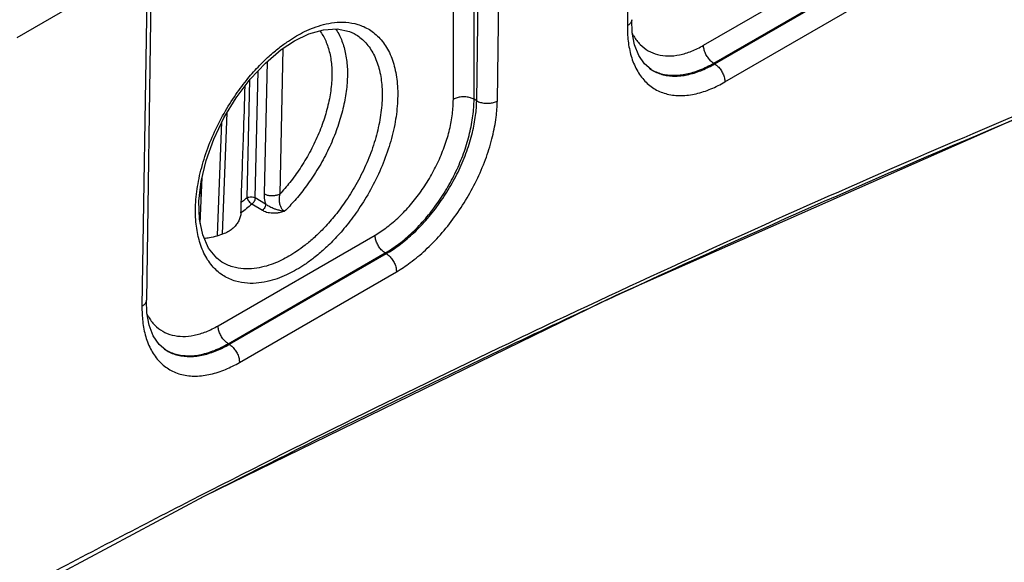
# Model space of a CAD drawing. Header units: inches. Extents: x 0 to 34, y 0 to 22.
# Tile 26 of 94: x 10.1 to 11.4, y 14.9 to 15.6. Entities that reach past the tile are written whole.
import ezdxf

# ---------------------------------------------------------------- set-up
doc = ezdxf.new("R2010")
doc.units = ezdxf.units.IN
doc.header["$LTSCALE"] = 1.87
doc.header["$MEASUREMENT"] = 0
doc.layers.get('0').update_dxf_attribs({"linetype": 'CONTINUOUS'})
doc.layers.add('DATUMCURVES', color=7, linetype='CONTINUOUS')

msp = doc.modelspace()

# ---------------------------------------------------------------- linework, layer by layer
at = {"color": 7, "linetype": 'CONTINUOUS'}
for p, q in [((10.9414, 16.0615), (10.9343, 15.5959)), ((10.7301, 15.4943), (10.7372, 15.96)), ((10.7581, 15.4942), (10.7653, 15.9598)), ((10.6985, 15.4963), (10.6985, 15.934)), ((10.7266, 15.4964), (10.7265, 15.9341)), ((10.2896, 15.69), (10.2826, 15.2244)), ((11.0374, 15.5695), (11.2501, 15.6923)), ((10.1077, 15.5801), (10.2838, 15.6818)), ((10.2838, 15.6818), (10.2767, 15.2162)), ((11.0512, 15.5452), (11.2639, 15.668)), ((11.0526, 15.5444), (11.2653, 15.6672)), ((11.0663, 15.5198), (11.279, 15.6426)), ((10.5642, 15.5852), (10.5643, 15.5852)), ((10.4677, 15.5652), (10.4633, 15.3679)), ((10.4461, 15.5474), (10.4421, 15.3682)), ((11.0526, 15.5444), (11.0512, 15.5452)), ((10.4301, 15.3629), (10.434, 15.535)), ((10.9665, 15.5366), (10.9666, 15.5365)), ((10.419, 15.3631), (10.4226, 15.5227)), ((10.7301, 15.4943), (10.7266, 15.4964)), ((10.3857, 15.3138), (10.392, 15.4783)), ((10.3791, 15.312), (10.385, 15.4657)), ((10.3557, 15.3284), (10.358, 15.3906)), ((10.3567, 15.355), (10.3569, 15.3859)), ((10.4398, 15.3459), (10.4257, 15.3545)), ((10.4442, 15.3544), (10.4301, 15.3629)), ((10.4108, 15.3427), (10.411, 15.3456)), ((10.3798, 15.1898), (10.5925, 15.3126)), ((10.3936, 15.1655), (10.6063, 15.2883)), ((10.3949, 15.1647), (10.6076, 15.2875)), ((10.6076, 15.2875), (10.6063, 15.2883)), ((10.385, 15.276), (10.385, 15.2761)), ((10.4087, 15.1401), (10.6214, 15.2629)), ((10.3089, 15.1569), (10.3089, 15.1568)), ((10.3949, 15.1647), (10.3936, 15.1655)), ((9.8015, 14.6611), (10.3611, 14.959))]:
    msp.add_line(p, q, dxfattribs=at)
for points in [[(10.9666, 15.5365), (10.9574, 15.5443), (10.9496, 15.5558), (10.9441, 15.5702), (10.9409, 15.5868), (10.9402, 15.6041)], [(10.4831, 15.5753), (10.5026, 15.5848), (10.5226, 15.5906), (10.5412, 15.5918), (10.5577, 15.5883), (10.5643, 15.5852)], [(10.3667, 15.2949), (10.3589, 15.3128), (10.3545, 15.3341), (10.3537, 15.3584), (10.3567, 15.3852), (10.3635, 15.4136), (10.3739, 15.4426), (10.3876, 15.4712), (10.4042, 15.4985), (10.4232, 15.5235), (10.4438, 15.5454), (10.4654, 15.5636), (10.4831, 15.5753)], [(10.3611, 14.959), (10.9189, 15.231), (11.4742, 15.4764)], [(10.385, 15.2761), (10.3779, 15.2813), (10.3667, 15.2949)], [(10.3089, 15.1568), (10.2998, 15.1646), (10.292, 15.1761), (10.2865, 15.1905), (10.2833, 15.2071), (10.2826, 15.2244)]]:
    msp.add_lwpolyline(points, dxfattribs=at)
for points, knots in [([(12.0252, 15.6985), (11.9096, 15.6553), (11.6587, 15.558), (11.2576, 15.3898), (10.9571, 15.2532), (10.7904, 15.1741), (10.7736, 15.166)], [0, 0, 0, 0, 0.272167, 0.593256, 0.958865, 1, 1, 1, 1]), ([(10.7751, 15.163), (10.8192, 15.184), (11.0462, 15.2908), (11.4561, 15.4723), (11.8274, 15.6196), (12.0122, 15.6886)], [0, 0, 0, 0, 0.109013, 0.559676, 1, 1, 1, 1]), ([(10.4862, 15.5821), (10.4897, 15.5842), (10.4973, 15.5882), (10.5094, 15.5935), (10.5229, 15.5978), (10.5375, 15.6006), (10.5532, 15.6011), (10.5695, 15.5983), (10.5856, 15.5911), (10.6001, 15.5789), (10.6116, 15.5618), (10.6194, 15.5408), (10.6233, 15.5167), (10.6233, 15.49), (10.6195, 15.4614), (10.6119, 15.4319), (10.6008, 15.4023), (10.5869, 15.374), (10.5713, 15.3485), (10.5551, 15.3265), (10.5392, 15.3084), (10.5243, 15.2938), (10.5105, 15.2821), (10.498, 15.273), (10.49, 15.268), (10.4862, 15.2658)], [0, 0, 0, 0, 0.025297, 0.052465, 0.081387, 0.111871, 0.143772, 0.177242, 0.212802, 0.250998, 0.292355, 0.337637, 0.387523, 0.442141, 0.50121, 0.564007, 0.629332, 0.694953, 0.757229, 0.813253, 0.862376, 0.905001, 0.941688, 0.973114, 1, 1, 1, 1]), ([(10.9343, 15.5959), (10.9342, 15.589), (10.9348, 15.5751), (10.9387, 15.5548), (10.9462, 15.5361), (10.9572, 15.5206), (10.9715, 15.5092), (10.9885, 15.5025), (11.0076, 15.5006), (11.0278, 15.5033), (11.0476, 15.5099), (11.0603, 15.5163), (11.0663, 15.5198)], [0, 0, 0, 0, 0.104797, 0.211275, 0.313343, 0.408394, 0.497564, 0.586957, 0.682673, 0.785807, 0.893643, 1, 1, 1, 1]), ([(10.9402, 15.6041), (10.9402, 15.6035), (10.9399, 15.6015), (10.938, 15.5985), (10.9357, 15.5967), (10.9343, 15.5959)], [0, 0, 0, 0, 0.174272, 0.552814, 1, 1, 1, 1]), ([(10.3536, 15.3077), (10.3517, 15.3151), (10.3491, 15.3315), (10.349, 15.3578), (10.3528, 15.3863), (10.3604, 15.4158), (10.3714, 15.4454), (10.3853, 15.4737), (10.4009, 15.4993), (10.4171, 15.5213), (10.433, 15.5395), (10.448, 15.5541), (10.4618, 15.5658), (10.4743, 15.5749), (10.4824, 15.5799), (10.4862, 15.5821)], [0, 0, 0, 0, 0.071215, 0.153927, 0.243384, 0.338502, 0.437484, 0.536978, 0.631464, 0.716504, 0.791081, 0.855799, 0.911497, 0.959201, 1, 1, 1, 1]), ([(10.5174, 15.5891), (10.5178, 15.5887), (10.5214, 15.5838), (10.5271, 15.5732), (10.5321, 15.5561), (10.5343, 15.5368), (10.5337, 15.5158), (10.5303, 15.4935), (10.5241, 15.4704), (10.5153, 15.4471), (10.5042, 15.4243), (10.4914, 15.403), (10.4777, 15.3842), (10.468, 15.373), (10.4633, 15.3679)], [0, 0, 0, 0, 0.007654, 0.07454, 0.147025, 0.226512, 0.313149, 0.406016, 0.50431, 0.607556, 0.713622, 0.817426, 0.913702, 1, 1, 1, 1]), ([(10.539, 15.5917), (10.5393, 15.5912), (10.5428, 15.586), (10.5483, 15.5749), (10.5532, 15.5569), (10.5554, 15.5369), (10.5547, 15.5151), (10.5513, 15.4921), (10.5452, 15.4683), (10.5365, 15.4441), (10.5255, 15.4202), (10.5125, 15.3977), (10.4986, 15.3773), (10.4843, 15.3598), (10.4745, 15.3494), (10.4697, 15.3447)], [0, 0, 0, 0, 0.006299, 0.068552, 0.135822, 0.209298, 0.289036, 0.37418, 0.464018, 0.558332, 0.655826, 0.752433, 0.843398, 0.926152, 1, 1, 1, 1]), ([(10.5643, 15.5852), (10.5651, 15.5847), (10.5709, 15.5813), (10.5808, 15.5729), (10.5914, 15.5572), (10.5986, 15.5378), (10.6022, 15.5155), (10.6023, 15.4909), (10.5987, 15.4645), (10.5917, 15.4372), (10.5816, 15.4099), (10.5688, 15.3839), (10.5543, 15.3603), (10.5394, 15.34), (10.5248, 15.3233), (10.511, 15.3098), (10.4983, 15.2991), (10.4868, 15.2907), (10.4793, 15.286), (10.4758, 15.284)], [0, 0, 0, 0, 0.007581, 0.055769, 0.10794, 0.165053, 0.227964, 0.296833, 0.371305, 0.450471, 0.53282, 0.615542, 0.694035, 0.76464, 0.826545, 0.880264, 0.926499, 0.966106, 1, 1, 1, 1]), ([(10.9408, 15.5857), (10.9415, 15.5844), (10.9445, 15.5789), (10.951, 15.5702), (10.9622, 15.5615), (10.9753, 15.5562), (10.9898, 15.5544), (11.0055, 15.5562), (11.0217, 15.5612), (11.0322, 15.5664), (11.0374, 15.5695)], [0, 0, 0, 0, 0.038914, 0.168304, 0.291766, 0.415233, 0.54464, 0.684229, 0.836056, 1, 1, 1, 1]), ([(11.0512, 15.5452), (11.0497, 15.5461), (11.0467, 15.5486), (11.0429, 15.5531), (11.0399, 15.5584), (11.038, 15.5639), (11.0374, 15.5677), (11.0374, 15.5695)], [0, 0, 0, 0, 0.188481, 0.395163, 0.607949, 0.813517, 1, 1, 1, 1]), ([(10.9663, 15.5368), (10.9707, 15.5342), (10.9807, 15.5302), (10.9972, 15.5282), (11.0149, 15.5302), (11.0333, 15.5359), (11.0452, 15.5418), (11.0512, 15.5452)], [0, 0, 0, 0, 0.173333, 0.356064, 0.55328, 0.767845, 1, 1, 1, 1]), ([(10.9666, 15.5365), (10.9671, 15.5362), (10.9722, 15.5331), (10.9831, 15.5288), (11.0001, 15.5271), (11.0181, 15.5296), (11.0359, 15.5355), (11.0471, 15.5412), (11.0526, 15.5444)], [0, 0, 0, 0, 0.021922, 0.195848, 0.382039, 0.582688, 0.792565, 1, 1, 1, 1]), ([(11.0526, 15.5444), (11.0541, 15.5434), (11.0572, 15.5409), (11.0609, 15.5363), (11.0639, 15.531), (11.0659, 15.5254), (11.0664, 15.5216), (11.0663, 15.5198)], [0, 0, 0, 0, 0.188885, 0.396079, 0.609152, 0.814469, 1, 1, 1, 1]), ([(10.4111, 15.3566), (10.4121, 15.3867), (10.414, 15.4394), (10.4158, 15.4921), (10.4165, 15.5147)], [0, 0, 0, 0, 0.570426, 1, 1, 1, 1]), ([(10.5925, 15.3126), (10.5982, 15.3158), (10.6095, 15.3235), (10.6256, 15.3373), (10.6409, 15.3535), (10.6551, 15.3717), (10.6678, 15.3915), (10.6786, 15.4124), (10.6873, 15.4338), (10.6937, 15.4552), (10.6976, 15.476), (10.6985, 15.4897), (10.6985, 15.4963)], [0, 0, 0, 0, 0.089363, 0.185673, 0.28742, 0.392772, 0.49979, 0.606802, 0.712152, 0.813949, 0.910396, 1, 1, 1, 1]), ([(10.6063, 15.2883), (10.6127, 15.292), (10.6255, 15.3007), (10.6437, 15.3163), (10.6611, 15.3347), (10.6772, 15.3554), (10.6915, 15.3778), (10.7038, 15.4014), (10.7137, 15.4256), (10.7209, 15.4499), (10.7254, 15.4735), (10.7265, 15.4889), (10.7266, 15.4964)], [0, 0, 0, 0, 0.08947, 0.185756, 0.287494, 0.392841, 0.499851, 0.606851, 0.71218, 0.81394, 0.910326, 1, 1, 1, 1]), ([(10.6076, 15.2875), (10.6135, 15.2908), (10.6257, 15.2989), (10.6437, 15.3138), (10.6617, 15.3323), (10.6786, 15.3535), (10.6937, 15.3765), (10.7067, 15.4008), (10.717, 15.4258), (10.7245, 15.4504), (10.7289, 15.4732), (10.73, 15.4877), (10.7301, 15.4943)], [0, 0, 0, 0, 0.080829, 0.175654, 0.280644, 0.390755, 0.501132, 0.611395, 0.721171, 0.825665, 0.919871, 1, 1, 1, 1]), ([(10.6214, 15.2629), (10.6279, 15.2667), (10.6415, 15.2757), (10.6616, 15.2924), (10.6817, 15.3131), (10.7006, 15.3368), (10.7175, 15.3625), (10.7319, 15.3897), (10.7435, 15.4176), (10.7519, 15.4451), (10.7567, 15.4706), (10.758, 15.4868), (10.7581, 15.4942)], [0, 0, 0, 0, 0.080637, 0.175434, 0.280442, 0.390615, 0.501077, 0.611427, 0.72128, 0.825817, 0.920027, 1, 1, 1, 1]), ([(10.7266, 15.4964), (10.725, 15.4973), (10.7214, 15.4987), (10.7155, 15.4997), (10.7094, 15.4997), (10.7037, 15.4986), (10.7001, 15.4972), (10.6985, 15.4963)], [0, 0, 0, 0, 0.188006, 0.394566, 0.607493, 0.813314, 1, 1, 1, 1]), ([(10.7301, 15.4943), (10.7317, 15.4934), (10.7353, 15.492), (10.7411, 15.4909), (10.7472, 15.4908), (10.753, 15.4919), (10.7565, 15.4933), (10.7581, 15.4942)], [0, 0, 0, 0, 0.188919, 0.395724, 0.6084, 0.813725, 1, 1, 1, 1]), ([(10.4421, 15.3682), (10.442, 15.3666), (10.4422, 15.3634), (10.4429, 15.3588), (10.4437, 15.3558), (10.4442, 15.3544)], [0, 0, 0, 0, 0.34187, 0.677011, 1, 1, 1, 1]), ([(10.4633, 15.3679), (10.4621, 15.3672), (10.4594, 15.3662), (10.455, 15.3655), (10.4503, 15.3656), (10.4459, 15.3664), (10.4432, 15.3675), (10.4421, 15.3682)], [0, 0, 0, 0, 0.185919, 0.391741, 0.605095, 0.812052, 1, 1, 1, 1]), ([(10.4633, 15.3679), (10.4629, 15.3667), (10.4625, 15.3643), (10.4623, 15.3608), (10.4625, 15.3577), (10.4631, 15.3549), (10.4638, 15.3526), (10.4647, 15.3505), (10.4657, 15.3488), (10.4667, 15.3474), (10.4677, 15.3463), (10.4687, 15.3454), (10.4694, 15.3449), (10.4697, 15.3447)], [0, 0, 0, 0, 0.149768, 0.285947, 0.407966, 0.516838, 0.614143, 0.700867, 0.777506, 0.844687, 0.903378, 0.954747, 1, 1, 1, 1]), ([(10.4257, 15.3545), (10.4233, 15.3524), (10.4184, 15.3483), (10.4133, 15.3445), (10.4108, 15.3427)], [0, 0, 0, 0, 0.506026, 1, 1, 1, 1]), ([(10.411, 15.3456), (10.411, 15.3466), (10.4111, 15.3485), (10.411, 15.3515), (10.411, 15.3542), (10.411, 15.3559), (10.4111, 15.3566)], [0, 0, 0, 0, 0.26538, 0.542223, 0.800167, 1, 1, 1, 1]), ([(10.419, 15.3631), (10.4177, 15.362), (10.4151, 15.3598), (10.4124, 15.3577), (10.4111, 15.3566)], [0, 0, 0, 0, 0.504199, 1, 1, 1, 1]), ([(10.419, 15.3631), (10.4198, 15.3636), (10.4216, 15.3642), (10.4246, 15.3645), (10.4275, 15.3641), (10.4293, 15.3634), (10.4301, 15.3629)], [0, 0, 0, 0, 0.235879, 0.498334, 0.761695, 1, 1, 1, 1]), ([(10.419, 15.3631), (10.4192, 15.3623), (10.4199, 15.3606), (10.4214, 15.3583), (10.4234, 15.3561), (10.425, 15.3549), (10.4257, 15.3545)], [0, 0, 0, 0, 0.220923, 0.481981, 0.752636, 1, 1, 1, 1]), ([(10.4301, 15.3629), (10.4301, 15.3622), (10.4298, 15.3606), (10.4289, 15.3583), (10.4275, 15.3562), (10.4263, 15.355), (10.4257, 15.3545)], [0, 0, 0, 0, 0.231991, 0.491816, 0.753363, 1, 1, 1, 1]), ([(10.4442, 15.3544), (10.4442, 15.3533), (10.4437, 15.3512), (10.4422, 15.3483), (10.4407, 15.3466), (10.4398, 15.3459)], [0, 0, 0, 0, 0.313811, 0.661636, 1, 1, 1, 1]), ([(10.4697, 15.3447), (10.4676, 15.3449), (10.4639, 15.3456), (10.4589, 15.347), (10.4548, 15.3485), (10.4513, 15.3499), (10.4485, 15.3514), (10.4462, 15.3528), (10.4448, 15.3539), (10.4442, 15.3544)], [0, 0, 0, 0, 0.223037, 0.410151, 0.567, 0.700488, 0.815076, 0.914079, 1, 1, 1, 1]), ([(10.4108, 15.3427), (10.4106, 15.3408), (10.4099, 15.3371), (10.4079, 15.3319), (10.406, 15.3286), (10.4049, 15.3271)], [0, 0, 0, 0, 0.334072, 0.666369, 1, 1, 1, 1]), ([(10.4697, 15.3447), (10.4679, 15.3441), (10.4642, 15.3429), (10.4589, 15.3421), (10.4539, 15.3419), (10.4495, 15.3424), (10.4457, 15.3432), (10.4425, 15.3444), (10.4407, 15.3454), (10.4398, 15.3459)], [0, 0, 0, 0, 0.190062, 0.367671, 0.527931, 0.67025, 0.795233, 0.904543, 1, 1, 1, 1]), ([(10.4049, 15.3271), (10.4036, 15.3253), (10.4005, 15.3218), (10.3948, 15.3175), (10.3905, 15.3154), (10.3882, 15.3146)], [0, 0, 0, 0, 0.322304, 0.652881, 1, 1, 1, 1]), ([(10.3882, 15.3146), (10.3817, 15.312), (10.3726, 15.3093), (10.3633, 15.308), (10.3609, 15.3078)], [0, 0, 0, 0, 0.744948, 1, 1, 1, 1]), ([(10.4862, 15.2658), (10.4826, 15.2637), (10.4751, 15.2597), (10.4629, 15.2544), (10.4495, 15.2501), (10.4349, 15.2473), (10.4192, 15.2468), (10.4029, 15.2496), (10.3868, 15.2567), (10.3723, 15.2689), (10.3608, 15.2859), (10.3557, 15.2997), (10.3537, 15.3073), (10.3536, 15.3077)], [0, 0, 0, 0, 0.074286, 0.154055, 0.238973, 0.328484, 0.422163, 0.520458, 0.624896, 0.737089, 0.858579, 0.991602, 1, 1, 1, 1]), ([(10.6063, 15.2883), (10.6047, 15.2892), (10.6017, 15.2917), (10.598, 15.2962), (10.595, 15.3015), (10.593, 15.307), (10.5925, 15.3108), (10.5925, 15.3126)], [0, 0, 0, 0, 0.188482, 0.395166, 0.607951, 0.813518, 1, 1, 1, 1]), ([(10.6076, 15.2875), (10.6092, 15.2865), (10.6122, 15.2841), (10.616, 15.2795), (10.619, 15.2741), (10.621, 15.2685), (10.6214, 15.2647), (10.6214, 15.2629)], [0, 0, 0, 0, 0.188884, 0.396078, 0.60915, 0.814468, 1, 1, 1, 1]), ([(10.4758, 15.284), (10.4725, 15.2821), (10.4656, 15.2784), (10.4544, 15.2735), (10.442, 15.2695), (10.4285, 15.2669), (10.4141, 15.2665), (10.3991, 15.269), (10.3895, 15.2733), (10.385, 15.276)], [0, 0, 0, 0, 0.119002, 0.246743, 0.382735, 0.526097, 0.676153, 0.833635, 1, 1, 1, 1]), ([(10.2826, 15.2244), (10.2826, 15.2238), (10.2823, 15.2218), (10.2804, 15.2188), (10.2781, 15.217), (10.2767, 15.2162)], [0, 0, 0, 0, 0.174272, 0.552814, 1, 1, 1, 1]), ([(10.2767, 15.2162), (10.2766, 15.2094), (10.2772, 15.1954), (10.2811, 15.1751), (10.2886, 15.1564), (10.2996, 15.1409), (10.3139, 15.1295), (10.3309, 15.1228), (10.35, 15.1209), (10.3701, 15.1236), (10.39, 15.1303), (10.4027, 15.1366), (10.4087, 15.1401)], [0, 0, 0, 0, 0.104797, 0.211275, 0.313343, 0.408394, 0.497564, 0.586957, 0.682673, 0.785807, 0.893643, 1, 1, 1, 1]), ([(10.2832, 15.206), (10.2839, 15.2047), (10.2869, 15.1992), (10.2934, 15.1905), (10.3045, 15.1818), (10.3176, 15.1765), (10.3322, 15.1748), (10.3479, 15.1765), (10.364, 15.1815), (10.3746, 15.1867), (10.3798, 15.1898)], [0, 0, 0, 0, 0.038914, 0.168304, 0.291766, 0.415233, 0.54464, 0.684229, 0.836056, 1, 1, 1, 1]), ([(10.3936, 15.1655), (10.3921, 15.1665), (10.3891, 15.1689), (10.3853, 15.1734), (10.3823, 15.1787), (10.3804, 15.1842), (10.3798, 15.188), (10.3798, 15.1898)], [0, 0, 0, 0, 0.188481, 0.395163, 0.607949, 0.813517, 1, 1, 1, 1]), ([(10.7736, 15.166), (10.6244, 15.0949), (10.4039, 14.9857), (10.1857, 14.8719), (10.1143, 14.8341)], [0, 0, 0, 0, 0.671635, 1, 1, 1, 1]), ([(10.3086, 15.1571), (10.3131, 15.1545), (10.3231, 15.1505), (10.3396, 15.1485), (10.3573, 15.1505), (10.3757, 15.1562), (10.3876, 15.1621), (10.3936, 15.1655)], [0, 0, 0, 0, 0.173333, 0.356064, 0.55328, 0.767845, 1, 1, 1, 1]), ([(10.3089, 15.1568), (10.3095, 15.1565), (10.3146, 15.1534), (10.3255, 15.1491), (10.3425, 15.1474), (10.3605, 15.1499), (10.3783, 15.1558), (10.3895, 15.1615), (10.3949, 15.1647)], [0, 0, 0, 0, 0.021922, 0.195848, 0.382039, 0.582688, 0.792565, 1, 1, 1, 1]), ([(10.3949, 15.1647), (10.3965, 15.1637), (10.3995, 15.1613), (10.4033, 15.1567), (10.4063, 15.1513), (10.4083, 15.1457), (10.4087, 15.1419), (10.4087, 15.1401)], [0, 0, 0, 0, 0.188885, 0.396079, 0.609152, 0.814469, 1, 1, 1, 1])]:
    msp.add_open_spline(points, degree=3, knots=knots, dxfattribs=at)
for points in [[(10.9644, 15.5379), (10.965, 15.5375), (10.9656, 15.5371), (10.9663, 15.5368)], [(10.3068, 15.1582), (10.3074, 15.1578), (10.308, 15.1574), (10.3086, 15.1571)], [(10.3571, 14.9571), (10.4955, 15.0276), (10.6348, 15.0963), (10.7751, 15.163)]]:
    msp.add_open_spline(points, degree=3, dxfattribs=at)
at = {"layer": 'DATUMCURVES', "color": 40, "linetype": 'CONTINUOUS'}
msp.add_open_spline([(6.2873, 14.0757, 0.5376), (7.6214, 14.8536, -0.5622), (8.9555, 15.6315, -1.662), (10.2896, 16.4093, -2.7619)], degree=3, dxfattribs=at)
msp.add_open_spline([(6.2873, 14.0757, 0.5376), (7.6214, 14.8536, -0.5622), (8.9555, 15.6315, -1.662), (10.2896, 16.4093, -2.7619)], degree=3, dxfattribs=at)

doc.saveas('drawing.dxf')
